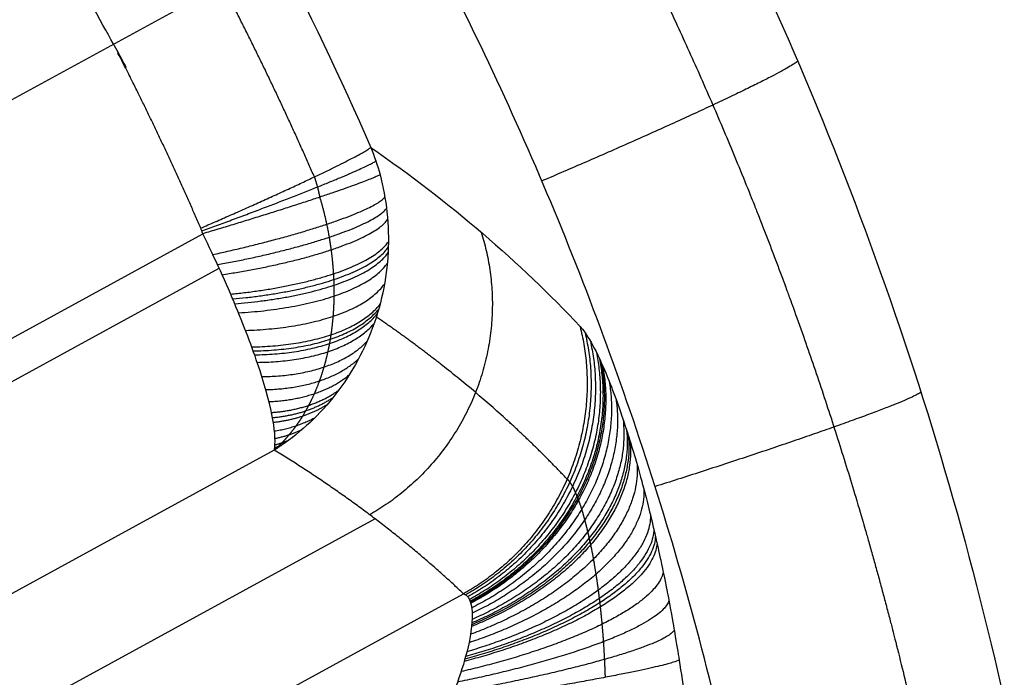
# Model space of a CAD drawing. Header units: millimetres. Extents: x -100 to 126, y -123 to 124.
# Tile 126 of 133: x 4 to 15, y 45 to 52. Entities that reach past the tile are written whole.
import ezdxf

# ---------------------------------------------------------------- set-up
doc = ezdxf.new("R2010")
doc.units = ezdxf.units.MM
doc.layers.add('Window garden_table', color=18, linetype='Continuous', true_color=0x000000)

msp = doc.modelspace()

# ---------------------------------------------------------------- linework, layer by layer
at = {"layer": 'Window garden_table'}
for p, q in [((-52.172, 20.475, 50.382), (8.164, 53.46, 50.382)), ((-48.005, 20.254, 55.472), (6.101, 49.833, 55.472)), ((-47.794, 19.914, 55.52), (6.273, 49.472, 55.52)), ((6.85, 47.565, 57.461), (-46.5, 18.399, 57.461)), ((-46.464, 17.122, 62.923), (7.905, 46.846, 62.923)), ((-46.303, 15.915, 68.384), (8.835, 46.059, 68.384))]:
    msp.add_line(p, q, dxfattribs=at)
at = {"layer": 'Window garden_table', "extrusion": (0.095362, -0.174434, -0.98004)}
for centre, radius in [((-1.574, -30.752, -191.356), 58.073), ((-1.574, -30.752, -193.856), 55.573), ((-1.574, -30.752, -178.829), 56.119), ((-1.574, -30.752, -163.856), 52.246)]:
    msp.add_circle(centre, radius, dxfattribs=at)
at = {"layer": 'Window garden_table', "extrusion": (-0.095362, 0.174434, 0.98004)}
msp.add_circle((1.574, -30.752, 161.332), 53.322, dxfattribs=at)
at = {"layer": 'Window garden_table', "extrusion": (-0.19789, 0.018988, -0.98004)}
for centre, radius in [((-2.639, -28.899, -190.98), 58.073), ((-2.639, -28.899, -178.453), 56.119), ((-2.639, -28.899, -193.48), 55.573), ((-2.639, -28.899, -163.48), 52.246)]:
    msp.add_circle(centre, radius, dxfattribs=at)
at = {"layer": 'Window garden_table', "extrusion": (0.19789, -0.018988, 0.98004)}
msp.add_circle((2.639, -28.899, 160.956), 53.322, dxfattribs=at)
at = {"layer": 'Window garden_table', "extrusion": (0.095362, -0.174434, -0.98004)}
for centre, radius in [((-1.574, -30.752, -190.965), 58.042), ((-1.574, -30.752, -166.693), 54.196), ((-1.574, -30.752, -165.206), 53.093)]:
    msp.add_arc(centre, radius, 270, 90, dxfattribs=at)
at = {"layer": 'Window garden_table', "extrusion": (-0.095362, 0.174434, 0.98004)}
for centre, radius in [((1.574, -30.752, 191.747), 53.103), ((1.574, -30.752, 161.019), 53.297), ((1.574, -30.752, 162.774), 52.707)]:
    msp.add_arc(centre, radius, 90, 270, dxfattribs=at)
at = {"layer": 'Window garden_table', "extrusion": (0.103662, -0.187475, -0.976784)}
for centre, radius in [((0.009, -26.072, -165.443), 55.621), ((0.009, -26.072, -165.788), 55.275), ((0.009, -26.072, -165.098), 55.275), ((0.009, -26.072, -165.443), 54.93)]:
    msp.add_arc(centre, radius, 91.7422, 88.6637, dxfattribs=at)
at = {"layer": 'Window garden_table', "extrusion": (-0.19789, 0.018988, -0.98004)}
for centre, radius in [((-2.639, -28.899, -190.589), 58.042), ((-2.639, -28.899, -166.317), 54.196), ((-2.639, -28.899, -164.83), 53.093)]:
    msp.add_arc(centre, radius, 90, 270, dxfattribs=at)
at = {"layer": 'Window garden_table', "extrusion": (-0.214224, 0.001071, -0.976784)}
for centre, radius in [((0.134, -25.736, -167.417), 55.621), ((0.134, -25.736, -167.072), 55.275), ((0.134, -25.736, -167.762), 55.275), ((0.134, -25.736, -167.417), 54.93)]:
    msp.add_arc(centre, radius, 91.7422, 88.6637, dxfattribs=at)
at = {"layer": 'Window garden_table', "extrusion": (0.19789, -0.018988, 0.98004)}
for centre, radius in [((2.639, -28.899, 160.643), 53.297), ((2.639, -28.899, 162.399), 52.707)]:
    msp.add_arc(centre, radius, 270, 90, dxfattribs=at)
at = {"layer": 'Window garden_table'}
for points, knots in [([(-40.11, 70.086, 50.967), (-39.583, 70.374, 50.967), (-39.074, 70.637, 50.967), (-38.039, 71.14, 50.97), (-37.543, 71.367, 50.972), (-36.102, 71.991, 50.98), (-35.222, 72.324, 50.986), (-33.602, 72.882, 51.001), (-32.861, 73.107, 51.009), (-31.48, 73.486, 51.026), (-30.835, 73.642, 51.035), (-29.008, 74.04, 51.062), (-27.921, 74.214, 51.081), (-25.904, 74.465, 51.119), (-24.974, 74.539, 51.138), (-23.218, 74.622, 51.178), (-22.393, 74.631, 51.198), (-20.821, 74.6, 51.238), (-20.074, 74.561, 51.258), (-17.922, 74.388, 51.319), (-16.607, 74.201, 51.36), (-14.136, 73.732, 51.441), (-12.982, 73.449, 51.483), (-10.795, 72.813, 51.565), (-9.762, 72.459, 51.607), (-7.794, 71.694, 51.69), (-6.859, 71.283, 51.731), (-5.07, 70.414, 51.815), (-4.217, 69.956, 51.856), (-1.762, 68.52, 51.982), (-0.267, 67.482, 52.066), (2.495, 65.276, 52.234), (3.761, 64.108, 52.318), (6.09, 61.662, 52.486), (7.152, 60.383, 52.571), (9.09, 57.722, 52.739), (9.966, 56.339, 52.824), (11.534, 53.472, 52.993), (12.227, 51.987, 53.078), (13.423, 48.915, 53.247), (13.927, 47.327, 53.332), (14.731, 44.039, 53.502), (15.032, 42.339, 53.587), (15.397, 38.813, 53.757), (15.463, 36.988, 53.842), (15.344, 34.137, 53.969), (15.267, 33.169, 54.012), (15.03, 31.19, 54.096), (14.87, 30.178, 54.139), (14.447, 28.102, 54.223), (14.185, 27.038, 54.265), (13.534, 24.846, 54.349), (13.145, 23.718, 54.391), (12.196, 21.375, 54.475), (11.637, 20.16, 54.517), (10.608, 18.245, 54.579), (10.233, 17.592, 54.599), (9.4, 16.245, 54.64), (8.942, 15.552, 54.66), (7.911, 14.112, 54.701), (7.339, 13.366, 54.72), (6.024, 11.798, 54.759), (5.282, 10.976, 54.779), (3.946, 9.65, 54.806), (3.462, 9.192, 54.815), (2.392, 8.239, 54.832), (1.802, 7.742, 54.84), (0.467, 6.697, 54.854), (-0.285, 6.145, 54.861), (-1.555, 5.297, 54.868), (-2.002, 5.012, 54.87), (-2.945, 4.439, 54.872), (-3.422, 4.164, 54.873), (-3.924, 3.889, 54.873)], [0, 0, 0, 0, 0.0004637, 0.0004637, 0.0009275, 0.0009275, 0.001855, 0.001855, 0.0027825, 0.0027825, 0.00371, 0.00371, 0.005565, 0.005565, 0.00742, 0.00742, 0.009275, 0.009275, 0.0111299, 0.0111299, 0.0148399, 0.0148399, 0.0185499, 0.0185499, 0.0222599, 0.0222599, 0.0259699, 0.0259699, 0.0296799, 0.0296799, 0.0371047, 0.0371047, 0.0445295, 0.0445295, 0.0519403, 0.0519403, 0.0593512, 0.0593512, 0.0667677, 0.0667677, 0.0741842, 0.0741842, 0.0816112, 0.0816112, 0.0890383, 0.0890383, 0.0927439, 0.0927439, 0.0964496, 0.0964496, 0.1001553, 0.1001553, 0.1038609, 0.1038609, 0.1075735, 0.1075735, 0.1094297, 0.1094297, 0.111286, 0.111286, 0.1131423, 0.1131423, 0.1149985, 0.1149985, 0.1159267, 0.1159267, 0.1168548, 0.1168548, 0.1177829, 0.1177829, 0.118247, 0.118247, 0.1187111, 0.1187111, 0.1187111, 0.1187111]), ([(-38.348, 66.864, 55.427), (-37.89, 67.115, 55.427), (-37.444, 67.345, 55.427), (-36.54, 67.785, 55.43), (-36.089, 67.991, 55.431), (-34.792, 68.553, 55.438), (-34, 68.852, 55.443), (-32.526, 69.357, 55.456), (-31.848, 69.56, 55.463), (-30.575, 69.904, 55.478), (-29.979, 70.044, 55.486), (-28.287, 70.4, 55.51), (-27.278, 70.553, 55.527), (-25.403, 70.764, 55.561), (-24.538, 70.821, 55.579), (-22.904, 70.874, 55.614), (-22.137, 70.868, 55.632), (-20.674, 70.812, 55.669), (-19.979, 70.761, 55.687), (-17.978, 70.555, 55.742), (-16.757, 70.349, 55.779), (-14.468, 69.847, 55.854), (-13.4, 69.55, 55.891), (-11.38, 68.887, 55.966), (-10.428, 68.522, 56.004), (-8.617, 67.736, 56.079), (-7.757, 67.315, 56.117), (-6.118, 66.429, 56.193), (-5.338, 65.963, 56.231), (-3.1, 64.505, 56.345), (-1.745, 63.454, 56.421), (0.739, 61.224, 56.574), (1.867, 60.045, 56.65), (3.92, 57.574, 56.803), (4.846, 56.28, 56.88), (6.501, 53.588, 57.034), (7.231, 52.19, 57.111), (7.863, 50.738, 57.187)], [-0.20982528, -0.20982528, -0.20982528, -0.20982528, -0.20939167, -0.20939167, -0.20895806, -0.20895806, -0.20809084, -0.20809084, -0.20722363, -0.20722363, -0.20635641, -0.20635641, -0.20462197, -0.20462197, -0.20288753, -0.20288753, -0.20115171, -0.20115171, -0.1994159, -0.1994159, -0.19594426, -0.19594426, -0.1924777, -0.1924777, -0.18901113, -0.18901113, -0.18554258, -0.18554258, -0.18207402, -0.18207402, -0.17513365, -0.17513365, -0.16819621, -0.16819621, -0.16125252, -0.16125252, -0.15432012, -0.15432012, -0.15432012, -0.15432012]), ([(7.959, 50.452, 57.146), (8.026, 50.2, 57.113), (8.058, 49.923, 57.092), (8.03, 49.357, 57.084), (7.968, 49.068, 57.097), (7.757, 48.532, 57.157), (7.608, 48.284, 57.204), (7.258, 47.866, 57.32), (7.057, 47.695, 57.389), (6.85, 47.565, 57.461)], [0, 0, 0, 0, 0.000832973, 0.000832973, 0.001666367, 0.001666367, 0.002499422, 0.002499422, 0.003332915, 0.003332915, 0.003332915, 0.003332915]), ([(6.85, 47.565, 57.461), (6.881, 47.705, 56.939), (6.831, 47.995, 56.451), (6.636, 48.597, 55.907), (6.551, 48.824, 55.758), (6.347, 49.313, 55.546), (6.23, 49.572, 55.483), (6.101, 49.833, 55.472)], [-0.003332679, -0.003332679, -0.003332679, -0.003332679, -0.001667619, -0.001667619, -0.000834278, -0.000834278, 0, 0, 0, 0]), ([(10.057, 48.861, 68.611), (10.089, 48.827, 68.806), (10.127, 48.774, 69.004), (10.215, 48.618, 69.41), (10.266, 48.516, 69.619), (10.356, 48.302, 69.943), (10.388, 48.221, 70.053), (10.46, 48.027, 70.28), (10.499, 47.915, 70.396), (10.566, 47.707, 70.578), (10.59, 47.631, 70.64), (10.642, 47.456, 70.769), (10.67, 47.358, 70.835), (10.719, 47.179, 70.941), (10.736, 47.114, 70.977), (10.774, 46.965, 71.054), (10.795, 46.881, 71.093), (10.832, 46.724, 71.16), (10.845, 46.666, 71.183), (10.877, 46.526, 71.233), (10.894, 46.451, 71.26), (10.927, 46.291, 71.305), (10.934, 46.256, 71.315), (10.953, 46.164, 71.338), (10.965, 46.105, 71.353), (11.016, 45.837, 71.407), (11.033, 45.737, 71.418), (11.069, 45.524, 71.443), (11.082, 45.442, 71.448), (11.095, 45.364, 71.451)], [-0.004963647, -0.004963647, -0.004963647, -0.004963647, -0.003723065, -0.003723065, -0.00248211, -0.00248211, -0.001861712, -0.001861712, -0.001241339, -0.001241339, -0.00093112, -0.00093112, -0.000620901, -0.000620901, -0.000465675, -0.000465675, -0.00031045, -0.00031045, -0.000232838, -0.000232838, -0.000155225, -0.000155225, -0.000135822, -0.000135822, -0.000116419, -0.000116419, -0.000077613, -0.000077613, 0, 0, 0, 0]), ([(8.835, 46.059, 68.384), (8.918, 46.04, 68.656), (8.947, 45.875, 68.867), (8.89, 45.521, 69.064), (8.858, 45.397, 69.108), (8.778, 45.146, 69.164), (8.73, 45.02, 69.177), (8.68, 44.903, 69.18)], [0, 0, 0, 0, 0.000824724, 0.000824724, 0.001204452, 0.001204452, 0.001586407, 0.001586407, 0.001586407, 0.001586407])]:
    msp.add_open_spline(points, degree=3, knots=knots, dxfattribs=at)
for points, weights, knots in [([(-39.559, 69.078, 49.518), (-40.597, 68.511, 49.518), (-41.607, 67.892, 49.521), (-43.562, 66.557, 49.531), (-44.507, 65.841, 49.539), (-46.321, 64.319, 49.559), (-47.191, 63.513, 49.571), (-48.847, 61.818, 49.601), (-49.634, 60.929, 49.618), (-51.117, 59.079, 49.657), (-51.813, 58.116, 49.679), (-53.108, 56.126, 49.728), (-53.707, 55.099, 49.754), (-54.801, 52.989, 49.811), (-55.297, 51.907, 49.842), (-56.181, 49.697, 49.907), (-56.569, 48.57, 49.942), (-57.233, 46.281, 50.015), (-57.51, 45.12, 50.053), (-57.948, 42.774, 50.133), (-58.11, 41.589, 50.174), (-58.319, 39.209, 50.26), (-58.365, 38.012, 50.304), (-58.341, 35.62, 50.396), (-58.27, 34.423, 50.443), (-58.014, 32.041, 50.538), (-57.827, 30.856, 50.587), (-57.341, 28.507, 50.686), (-57.04, 27.344, 50.737), (-56.327, 25.051, 50.839), (-55.915, 23.922, 50.89), (-54.983, 21.707, 50.994), (-54.463, 20.622, 51.046), (-53.321, 18.507, 51.151), (-52.698, 17.477, 51.203), (-51.355, 15.482, 51.307), (-50.635, 14.517, 51.359), (-49.105, 12.661, 51.462), (-48.295, 11.771, 51.513), (-46.592, 10.072, 51.613), (-45.699, 9.264, 51.663), (-43.839, 7.74, 51.76), (-42.872, 7.023, 51.808), (-40.873, 5.687, 51.901), (-39.841, 5.069, 51.946), (-37.723, 3.935, 52.034), (-36.636, 3.421, 52.076), (-34.417, 2.501, 52.158), (-33.286, 2.095, 52.198), (-30.99, 1.398, 52.273), (-29.825, 1.107, 52.308), (-27.472, 0.639, 52.376), (-26.285, 0.464, 52.407), (-23.899, 0.231, 52.467), (-22.701, 0.174, 52.494), (-20.905, 0.178, 52.532), (-20.307, 0.194, 52.544), (-19.111, 0.256, 52.566), (-18.514, 0.302, 52.577), (-17.323, 0.423, 52.598), (-16.729, 0.498, 52.607), (-15.546, 0.678, 52.625), (-14.957, 0.783, 52.634), (-13.785, 1.022, 52.649), (-13.202, 1.156, 52.656), (-12.043, 1.452, 52.669), (-11.467, 1.615, 52.675), (-10.325, 1.969, 52.685), (-9.758, 2.161, 52.69), (-8.635, 2.571, 52.698), (-8.079, 2.791, 52.701), (-6.978, 3.257, 52.706), (-6.433, 3.504, 52.708), (-5.357, 4.024, 52.711), (-4.825, 4.298, 52.712), (-3.776, 4.871, 52.712), (-3.258, 5.171, 52.711), (-2.239, 5.796, 52.708), (-1.737, 6.122, 52.706), (-0.751, 6.797, 52.701), (-0.266, 7.147, 52.698), (0.686, 7.871, 52.69), (1.153, 8.244, 52.685), (2.068, 9.015, 52.675), (2.516, 9.412, 52.669), (3.391, 10.227, 52.656), (3.819, 10.645, 52.649), (4.652, 11.503, 52.634), (5.059, 11.943, 52.625), (5.849, 12.841, 52.607), (6.233, 13.301, 52.598), (6.978, 14.238, 52.577), (7.338, 14.715, 52.566), (8.036, 15.689, 52.544), (8.372, 16.184, 52.532), (9.345, 17.694, 52.494), (9.944, 18.733, 52.467), (11.036, 20.867, 52.407), (11.529, 21.961, 52.376), (12.405, 24.193, 52.308), (12.789, 25.331, 52.273), (13.441, 27.641, 52.198), (13.711, 28.812, 52.158), (14.134, 31.176, 52.076), (14.288, 32.369, 52.034), (14.477, 34.764, 51.946), (14.513, 35.967, 51.901), (14.468, 38.37, 51.808), (14.387, 39.571, 51.76), (14.107, 41.96, 51.663), (13.909, 43.147, 51.613), (13.399, 45.498, 51.513), (13.086, 46.661, 51.462), (12.35, 48.951, 51.359), (11.926, 50.078, 51.307), (10.971, 52.285, 51.203), (10.44, 53.365, 51.151), (9.277, 55.469, 51.046), (8.644, 56.492, 50.994), (7.283, 58.472, 50.89), (6.555, 59.429, 50.839), (5.01, 61.266, 50.737), (4.193, 62.147, 50.686), (2.479, 63.824, 50.587), (1.581, 64.621, 50.538), (-0.285, 66.123, 50.443), (-1.255, 66.828, 50.396), (-3.256, 68.14, 50.304), (-4.288, 68.747, 50.26), (-6.404, 69.857, 50.174), (-7.489, 70.36, 50.133), (-9.7, 71.257, 50.053), (-10.827, 71.651, 50.015), (-13.112, 72.327, 49.942), (-14.271, 72.609, 49.907), (-16.608, 73.058, 49.842), (-17.787, 73.225, 49.811), (-20.154, 73.442, 49.754), (-21.342, 73.493, 49.728), (-23.716, 73.477, 49.679), (-24.902, 73.41, 49.657), (-27.26, 73.161, 49.618), (-28.433, 72.979, 49.601), (-30.753, 72.499, 49.571), (-31.901, 72.202, 49.559), (-34.162, 71.496, 49.539), (-35.275, 71.087, 49.531), (-37.454, 70.162, 49.521), (-38.52, 69.646, 49.518), (-39.559, 69.078, 49.518)], [0.905089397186, 0.905089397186, 0.905052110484, 0.904903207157, 0.904791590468, 0.904494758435, 0.904309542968, 0.903866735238, 0.903609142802, 0.903023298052, 0.902695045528, 0.90197009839, 0.901573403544, 0.900714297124, 0.900251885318, 0.89926458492, 0.898739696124, 0.897631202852, 0.897047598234, 0.89582596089, 0.895187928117, 0.893862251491, 0.893174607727, 0.891755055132, 0.891023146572, 0.889520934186, 0.888750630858, 0.887178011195, 0.886375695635, 0.884745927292, 0.883918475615, 0.882245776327, 0.881400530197, 0.879700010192, 0.878844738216, 0.877132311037, 0.876275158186, 0.874567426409, 0.873716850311, 0.872030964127, 0.87119565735, 0.869549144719, 0.868737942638, 0.867148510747, 0.866370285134, 0.864855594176, 0.864119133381, 0.862696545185, 0.862010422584, 0.860696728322, 0.860069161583, 0.858880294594, 0.858318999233, 0.857269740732, 0.856781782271, 0.856109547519, 0.855895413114, 0.855487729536, 0.855294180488, 0.854928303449, 0.854755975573, 0.85443311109, 0.854282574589, 0.854003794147, 0.8538755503, 0.853641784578, 0.853536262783, 0.853348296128, 0.853265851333, 0.853124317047, 0.853065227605, 0.852970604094, 0.852935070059, 0.852887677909, 0.85287581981, 0.85287581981, 0.852887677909, 0.852935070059, 0.852970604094, 0.853065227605, 0.853124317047, 0.853265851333, 0.853348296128, 0.853536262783, 0.853641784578, 0.8538755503, 0.854003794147, 0.854282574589, 0.85443311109, 0.854755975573, 0.854928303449, 0.855294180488, 0.855487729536, 0.855895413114, 0.856109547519, 0.856781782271, 0.857269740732, 0.858318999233, 0.858880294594, 0.860069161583, 0.860696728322, 0.862010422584, 0.862696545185, 0.864119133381, 0.864855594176, 0.866370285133, 0.867148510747, 0.868737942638, 0.869549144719, 0.87119565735, 0.872030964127, 0.873716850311, 0.874567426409, 0.876275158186, 0.877132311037, 0.878844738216, 0.879700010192, 0.881400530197, 0.882245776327, 0.883918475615, 0.884745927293, 0.886375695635, 0.887178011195, 0.888750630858, 0.889520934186, 0.891023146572, 0.891755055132, 0.893174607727, 0.893862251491, 0.895187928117, 0.89582596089, 0.897047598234, 0.897631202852, 0.898739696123, 0.89926458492, 0.900251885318, 0.900714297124, 0.901573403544, 0.90197009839, 0.902695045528, 0.903023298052, 0.903609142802, 0.903866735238, 0.904309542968, 0.904494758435, 0.904791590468, 0.904903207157, 0.905052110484, 0.905089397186, 0.905089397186], [0, 0, 0, 0, 0.098175, 0.098175, 0.19635, 0.19635, 0.294524, 0.294524, 0.392699, 0.392699, 0.490874, 0.490874, 0.589049, 0.589049, 0.687223, 0.687223, 0.785398, 0.785398, 0.883573, 0.883573, 0.981748, 0.981748, 1.079922, 1.079922, 1.178097, 1.178097, 1.276272, 1.276272, 1.374447, 1.374447, 1.472622, 1.472622, 1.570796, 1.570796, 1.668971, 1.668971, 1.767146, 1.767146, 1.865321, 1.865321, 1.963495, 1.963495, 2.06167, 2.06167, 2.159845, 2.159845, 2.25802, 2.25802, 2.356194, 2.356194, 2.454369, 2.454369, 2.552544, 2.552544, 2.650719, 2.650719, 2.699806, 2.699806, 2.748894, 2.748894, 2.797981, 2.797981, 2.847068, 2.847068, 2.896156, 2.896156, 2.945243, 2.945243, 2.99433, 2.99433, 3.043418, 3.043418, 3.092505, 3.092505, 3.141593, 3.141593, 3.19068, 3.19068, 3.239767, 3.239767, 3.288855, 3.288855, 3.337942, 3.337942, 3.38703, 3.38703, 3.436117, 3.436117, 3.485204, 3.485204, 3.534292, 3.534292, 3.583379, 3.583379, 3.632467, 3.632467, 3.730641, 3.730641, 3.828816, 3.828816, 3.926991, 3.926991, 4.025166, 4.025166, 4.12334, 4.12334, 4.221515, 4.221515, 4.31969, 4.31969, 4.417865, 4.417865, 4.516039, 4.516039, 4.614214, 4.614214, 4.712389, 4.712389, 4.810564, 4.810564, 4.908739, 4.908739, 5.006913, 5.006913, 5.105088, 5.105088, 5.203263, 5.203263, 5.301438, 5.301438, 5.399612, 5.399612, 5.497787, 5.497787, 5.595962, 5.595962, 5.694137, 5.694137, 5.792311, 5.792311, 5.890486, 5.890486, 5.988661, 5.988661, 6.086836, 6.086836, 6.185011, 6.185011, 6.283185, 6.283185, 6.283185, 6.283185]), ([(7.271, 50.429, 55.961), (6.818, 51.464, 55.914), (6.311, 52.477, 55.866), (5.195, 54.444, 55.77), (4.587, 55.399, 55.722), (3.277, 57.241, 55.627), (2.575, 58.128, 55.58), (1.084, 59.825, 55.487), (0.295, 60.635, 55.441), (-1.36, 62.168, 55.35), (-2.227, 62.892, 55.306), (-4.029, 64.245, 55.219), (-4.965, 64.876, 55.177), (-6.894, 66.035, 55.095), (-7.888, 66.565, 55.055), (-9.924, 67.518, 54.979), (-10.966, 67.942, 54.942), (-13.086, 68.679, 54.872), (-14.165, 68.992, 54.839), (-16.347, 69.505, 54.775), (-17.451, 69.705, 54.746), (-19.671, 69.988, 54.69), (-20.788, 70.072, 54.665), (-22.465, 70.111, 54.63), (-23.024, 70.109, 54.618), (-24.141, 70.076, 54.597), (-24.699, 70.045, 54.587), (-25.812, 69.954, 54.568), (-26.367, 69.894, 54.559), (-27.473, 69.745, 54.542), (-28.024, 69.656, 54.534), (-29.12, 69.45, 54.52), (-29.666, 69.333, 54.513), (-30.749, 69.069, 54.501), (-31.288, 68.923, 54.495), (-32.356, 68.604, 54.486), (-32.885, 68.43, 54.481), (-33.935, 68.055, 54.474), (-34.455, 67.854, 54.471), (-35.483, 67.425, 54.466), (-35.992, 67.197, 54.464), (-36.996, 66.714, 54.462), (-37.492, 66.46, 54.461), (-38.47, 65.925, 54.461), (-38.952, 65.645, 54.462), (-39.9, 65.06, 54.464), (-40.366, 64.755, 54.466), (-41.283, 64.121, 54.471), (-41.733, 63.792, 54.474), (-42.615, 63.111, 54.481), (-43.047, 62.759, 54.486), (-43.893, 62.032, 54.495), (-44.306, 61.658, 54.501), (-45.113, 60.888, 54.513), (-45.506, 60.492, 54.52), (-46.272, 59.68, 54.534), (-46.644, 59.265, 54.542), (-47.366, 58.414, 54.559), (-47.716, 57.979, 54.568), (-48.394, 57.091, 54.587), (-48.721, 56.638, 54.597), (-49.351, 55.716, 54.618), (-49.655, 55.246, 54.63), (-50.527, 53.814, 54.665), (-51.06, 52.829, 54.69), (-52.02, 50.806, 54.746), (-52.448, 49.77, 54.775), (-53.194, 47.656, 54.839), (-53.512, 46.579, 54.872), (-54.036, 44.396, 54.942), (-54.242, 43.29, 54.979), (-54.538, 41.062, 55.055), (-54.629, 39.939, 55.095), (-54.694, 37.689, 55.177), (-54.669, 36.561, 55.219), (-54.502, 34.313, 55.306), (-54.361, 33.193, 55.35), (-53.964, 30.972, 55.441), (-53.708, 29.871, 55.487), (-53.085, 27.7, 55.58), (-52.717, 26.63, 55.627), (-51.874, 24.533, 55.722), (-51.398, 23.505, 55.77), (-50.344, 21.504, 55.866), (-49.765, 20.531, 55.914), (-49.138, 19.591, 55.961)], [0.878145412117, 0.879051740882, 0.87995671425, 0.881754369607, 0.882647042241, 0.88441093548, 0.885282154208, 0.886994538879, 0.887835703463, 0.889479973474, 0.890283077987, 0.891843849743, 0.89260151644, 0.894064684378, 0.894770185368, 0.896122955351, 0.896770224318, 0.89800112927, 0.898584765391, 0.899683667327, 0.900198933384, 0.901157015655, 0.901599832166, 0.902207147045, 0.902400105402, 0.902766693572, 0.902940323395, 0.903267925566, 0.903421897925, 0.903709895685, 0.903843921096, 0.904091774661, 0.904205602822, 0.904412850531, 0.904506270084, 0.904672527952, 0.904745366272, 0.9048703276, 0.904922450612, 0.905005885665, 0.905037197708, 0.905078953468, 0.905089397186, 0.905089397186, 0.905078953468, 0.905037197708, 0.905005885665, 0.904922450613, 0.9048703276, 0.904745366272, 0.904672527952, 0.904506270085, 0.904412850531, 0.904205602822, 0.904091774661, 0.903843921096, 0.903709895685, 0.903421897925, 0.903267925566, 0.902940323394, 0.902766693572, 0.902400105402, 0.902207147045, 0.901599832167, 0.901157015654, 0.900198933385, 0.899683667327, 0.898584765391, 0.89800112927, 0.896770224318, 0.896122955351, 0.894770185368, 0.894064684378, 0.89260151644, 0.891843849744, 0.890283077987, 0.889479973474, 0.887835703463, 0.886994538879, 0.885282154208, 0.88441093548, 0.882647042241, 0.881754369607, 0.87995671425, 0.879051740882, 0.878145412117], [4.620211, 4.620211, 4.620211, 4.620211, 4.724147, 4.724147, 4.828083, 4.828083, 4.932019, 4.932019, 5.035955, 5.035955, 5.13989, 5.13989, 5.243826, 5.243826, 5.347762, 5.347762, 5.451698, 5.451698, 5.555634, 5.555634, 5.65957, 5.65957, 5.763506, 5.763506, 5.815474, 5.815474, 5.867442, 5.867442, 5.91941, 5.91941, 5.971378, 5.971378, 6.023346, 6.023346, 6.075314, 6.075314, 6.127281, 6.127281, 6.179249, 6.179249, 6.231217, 6.231217, 6.283185, 6.283185, 6.335153, 6.335153, 6.387121, 6.387121, 6.439089, 6.439089, 6.491057, 6.491057, 6.543025, 6.543025, 6.594993, 6.594993, 6.646961, 6.646961, 6.698929, 6.698929, 6.750897, 6.750897, 6.802865, 6.802865, 6.906801, 6.906801, 7.010737, 7.010737, 7.114672, 7.114672, 7.218608, 7.218608, 7.322544, 7.322544, 7.42648, 7.42648, 7.530416, 7.530416, 7.634352, 7.634352, 7.738288, 7.738288, 7.842224, 7.842224, 7.94616, 7.94616, 7.94616, 7.94616]), ([(7.327, 50.216, 55.952), (7.356, 50.119, 55.956), (7.38, 50.025, 55.965), (7.409, 49.887, 55.983), (7.418, 49.841, 55.991), (7.433, 49.752, 56.006), (7.44, 49.708, 56.015), (7.457, 49.578, 56.044), (7.465, 49.494, 56.066), (7.471, 49.393, 56.097), (7.472, 49.372, 56.103), (7.474, 49.333, 56.116), (7.475, 49.313, 56.123), (7.476, 49.254, 56.143), (7.476, 49.217, 56.157), (7.475, 49.105, 56.199), (7.471, 49.035, 56.229), (7.46, 48.9, 56.291), (7.453, 48.835, 56.324), (7.441, 48.757, 56.365), (7.439, 48.742, 56.374), (7.434, 48.712, 56.39), (7.431, 48.697, 56.399), (7.423, 48.653, 56.424), (7.417, 48.624, 56.441), (7.399, 48.54, 56.493), (7.385, 48.486, 56.528), (7.355, 48.385, 56.598), (7.34, 48.336, 56.634), (7.306, 48.243, 56.705), (7.288, 48.199, 56.741), (7.251, 48.114, 56.814), (7.231, 48.073, 56.851), (7.2, 48.015, 56.907), (7.19, 47.995, 56.926), (7.168, 47.958, 56.963), (7.158, 47.94, 56.982), (7.125, 47.886, 57.038), (7.102, 47.852, 57.076), (7.055, 47.787, 57.151), (7.031, 47.756, 57.189), (6.982, 47.697, 57.266), (6.957, 47.669, 57.304), (6.918, 47.628, 57.363), (6.904, 47.615, 57.382), (6.884, 47.596, 57.412), (6.877, 47.589, 57.421), (6.867, 47.58, 57.436), (6.864, 47.577, 57.441), (6.86, 47.573, 57.447), (6.859, 47.572, 57.449), (6.857, 47.571, 57.451), (6.856, 47.57, 57.452), (6.854, 47.568, 57.456), (6.852, 47.566, 57.458), (6.85, 47.565, 57.461)], [0.882480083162, 0.884708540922, 0.887283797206, 0.891535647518, 0.893017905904, 0.896092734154, 0.897685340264, 0.90260155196, 0.906063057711, 0.910539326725, 0.911442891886, 0.913259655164, 0.914170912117, 0.916910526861, 0.918744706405, 0.924250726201, 0.927925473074, 0.935196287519, 0.938792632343, 0.943195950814, 0.944072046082, 0.945814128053, 0.946680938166, 0.949255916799, 0.950940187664, 0.955889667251, 0.959051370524, 0.965072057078, 0.967931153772, 0.973325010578, 0.975859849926, 0.980585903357, 0.982777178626, 0.985792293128, 0.986752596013, 0.988570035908, 0.989428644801, 0.991854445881, 0.99327168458, 0.995706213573, 0.996723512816, 0.998355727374, 0.998970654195, 0.999587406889, 0.999742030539, 0.999896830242, 0.999935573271, 0.99997430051, 0.999983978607, 0.999992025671, 0.999993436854, 0.999995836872, 0.999996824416, 0.999999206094, 1, 1], [0, 0, 0, 0, 0.230954, 0.230954, 0.34643, 0.34643, 0.461907, 0.461907, 0.692861, 0.692861, 0.750599, 0.750599, 0.808338, 0.808338, 0.923815, 0.923815, 1.154768, 1.154768, 1.385722, 1.385722, 1.44346, 1.44346, 1.501199, 1.501199, 1.616675, 1.616675, 1.847629, 1.847629, 2.078583, 2.078583, 2.309536, 2.309536, 2.54049, 2.54049, 2.655967, 2.655967, 2.771444, 2.771444, 3.002397, 3.002397, 3.233351, 3.233351, 3.464304, 3.464304, 3.579781, 3.579781, 3.63752, 3.63752, 3.666389, 3.666389, 3.673606, 3.673606, 3.680823, 3.680823, 3.695258, 3.695258, 3.695258, 3.695258]), ([(9.92, 47.261, 68.393), (9.62, 47.579, 66.441), (9.3, 47.882, 64.507), (8.631, 48.448, 60.745), (8.284, 48.712, 58.915), (7.92, 48.961, 57.111)], [0.894995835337, 0.891775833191, 0.888449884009, 0.881709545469, 0.878303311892, 0.874793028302], [1.749035, 1.749035, 1.749035, 1.749035, 1.8181486, 1.8181486, 1.884636, 1.884636, 1.884636, 1.884636]), ([(10.322, 45.183, 69.844), (10.32, 45.246, 69.849), (10.317, 45.309, 69.852), (10.311, 45.433, 69.852), (10.308, 45.495, 69.85), (10.299, 45.619, 69.841), (10.294, 45.68, 69.834), (10.283, 45.802, 69.815), (10.277, 45.862, 69.803), (10.269, 45.937, 69.784), (10.267, 45.952, 69.78), (10.264, 45.982, 69.772), (10.262, 45.996, 69.768), (10.256, 46.041, 69.755), (10.253, 46.07, 69.746), (10.241, 46.156, 69.717), (10.233, 46.211, 69.695), (10.216, 46.32, 69.647), (10.207, 46.373, 69.62), (10.189, 46.476, 69.563), (10.179, 46.526, 69.531), (10.166, 46.586, 69.489), (10.164, 46.598, 69.481), (10.159, 46.622, 69.464), (10.156, 46.633, 69.455), (10.148, 46.668, 69.428), (10.143, 46.69, 69.41), (10.127, 46.756, 69.353), (10.117, 46.797, 69.314), (10.095, 46.876, 69.232), (10.085, 46.912, 69.19), (10.063, 46.981, 69.101), (10.052, 47.013, 69.055), (10.038, 47.049, 68.995), (10.036, 47.056, 68.983), (10.03, 47.07, 68.959), (10.028, 47.077, 68.947), (10.02, 47.097, 68.91), (10.014, 47.11, 68.886), (9.998, 47.146, 68.811), (9.988, 47.167, 68.761), (9.968, 47.203, 68.658), (9.958, 47.219, 68.606), (9.939, 47.244, 68.5), (9.929, 47.254, 68.447), (9.92, 47.261, 68.393)], [0.871457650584, 0.873048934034, 0.874568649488, 0.87746954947, 0.878850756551, 0.881477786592, 0.882723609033, 0.885081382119, 0.886193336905, 0.887499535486, 0.887756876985, 0.888261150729, 0.888508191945, 0.889234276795, 0.889698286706, 0.8910319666, 0.89184335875, 0.893318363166, 0.893981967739, 0.895166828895, 0.895688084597, 0.896252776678, 0.896361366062, 0.896569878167, 0.896669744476, 0.896954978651, 0.897126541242, 0.897588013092, 0.89782479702, 0.898167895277, 0.898274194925, 0.898364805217, 0.898349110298, 0.898257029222, 0.898234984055, 0.898183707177, 0.898154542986, 0.898056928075, 0.897978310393, 0.897704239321, 0.897470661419, 0.896912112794, 0.896587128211, 0.895853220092, 0.895444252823, 0.894995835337], [0, 0, 0, 0, 0.311507, 0.311507, 0.623013, 0.623013, 0.93452, 0.93452, 1.246027, 1.246027, 1.323904, 1.323904, 1.40178, 1.40178, 1.557534, 1.557534, 1.86904, 1.86904, 2.180547, 2.180547, 2.492054, 2.492054, 2.569931, 2.569931, 2.647807, 2.647807, 2.803561, 2.803561, 3.115067, 3.115067, 3.426574, 3.426574, 3.738081, 3.738081, 3.815958, 3.815958, 3.893834, 3.893834, 4.049588, 4.049588, 4.361094, 4.361094, 4.672601, 4.672601, 4.984108, 4.984108, 4.984108, 4.984108])]:
    msp.add_rational_spline(points, weights, degree=3, knots=knots, dxfattribs=at)
at = {"layer": 'Window garden_table', "extrusion": (0.018779, -0.034351, -0.999233)}
msp.add_rational_spline([(-5.302, 6.418, 51.746), (24.865, 22.91, 51.746), (8.164, 53.46, 50.382), (-8.537, 84.01, 49.018), (-38.705, 67.517, 49.018)], [1, 0.707106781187, 1, 0.707106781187, 1], degree=2, knots=[108.739017, 108.739017, 108.739017, 163.108526, 163.108526, 217.478034, 217.478034, 217.478034], dxfattribs=at)
at = {"layer": 'Window garden_table', "extrusion": (-0.018779, 0.034351, 0.999233)}
msp.add_rational_spline([(6.08, 49.892, 55.47), (5.504, 51.219, 55.413), (4.81, 52.488, 55.357), (-10.235, 80.009, 54.128), (-37.412, 65.151, 54.128), (-64.589, 50.294, 54.128), (-49.543, 22.773, 55.357), (-48.849, 21.504, 55.413), (-48.043, 20.303, 55.47)], [0.96490743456, 0.981253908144, 1, 0.707106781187, 1, 0.707106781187, 1, 0.981253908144, 0.96490743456], degree=2, knots=[143.801644, 143.801644, 143.801644, 146.936443, 146.936443, 195.915257, 195.915257, 244.894071, 244.894071, 248.02887, 248.02887, 248.02887], dxfattribs=at)
at = {"layer": 'Window garden_table', "extrusion": (-0.392199, 0.919055, -0.038965)}
msp.add_rational_spline([(12.338, 51.64, 53.096), (12.045, 51.406, 50.526), (9.656, 50.386, 50.516)], [1, 0.755977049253, 1], degree=2, dxfattribs=at)
at = {"layer": 'Window garden_table', "extrusion": (-0.397635, 0.916715, -0.038987)}
msp.add_rational_spline([(6.08, 49.892, 55.47), (7.667, 50.58, 55.476), (7.863, 50.738, 57.187)], [1, 0.756290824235, 1], degree=2, dxfattribs=at)
at = {"layer": 'Window garden_table'}
for points in [[(7.863, 50.738, 57.187), (8.697, 50.161, 60.997), (9.424, 49.534, 64.804), (10.057, 48.861, 68.611)], [(7.863, 50.738, 57.187), (7.9, 50.647, 57.173), (7.933, 50.551, 57.16), (7.959, 50.452, 57.146)], [(11.095, 45.364, 71.451), (11.137, 45.095, 71.464), (11.176, 44.824, 71.477), (11.212, 44.552, 71.49)]]:
    msp.add_open_spline(points, degree=3, dxfattribs=at)
at = {"layer": 'Window garden_table', "extrusion": (-0.341654, 0.939029, -0.038702)}
msp.add_rational_spline([(6.092, 49.863, 55.471), (7.695, 50.446, 55.481), (7.916, 50.596, 57.166)], [1, 0.760743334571, 1], degree=2, dxfattribs=at)
at = {"layer": 'Window garden_table', "extrusion": (-0.284442, 0.957929, -0.038276)}
msp.add_rational_spline([(7.959, 50.452, 57.146), (7.715, 50.313, 55.486), (6.101, 49.833, 55.472)], [1, 0.764960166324, 1], degree=2, dxfattribs=at)
at = {"layer": 'Window garden_table'}
msp.add_rational_spline([(7.271, 50.429, 55.961), (7.294, 50.359, 55.958), (7.313, 50.288, 55.955), (7.327, 50.216, 55.952)], [0.878145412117, 0.879669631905, 0.88111298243, 0.882480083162], degree=3, dxfattribs=at)
at = {"layer": 'Window garden_table', "extrusion": (-0.205532, 0.969943, -0.130257)}
msp.add_rational_spline([(6.206, 49.615, 55.493), (7.772, 49.955, 55.555), (8.011, 50.215, 57.119)], [1, 0.780236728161, 1], degree=2, dxfattribs=at)
at = {"layer": 'Window garden_table', "extrusion": (-0.167069, 0.970618, -0.173171)}
msp.add_rational_spline([(6.256, 49.509, 55.512), (7.785, 49.788, 55.603), (8.028, 50.098, 57.109)], [1, 0.789110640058, 1], degree=2, dxfattribs=at)
at = {"layer": 'Window garden_table', "extrusion": (-0.12942, 0.968214, -0.21404)}
msp.add_rational_spline([(6.304, 49.404, 55.536), (7.789, 49.629, 55.657), (8.039, 49.982, 57.101)], [1, 0.798648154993, 1], degree=2, dxfattribs=at)
at = {"layer": 'Window garden_table', "extrusion": (0.018779, -0.034351, -0.999233)}
msp.add_open_spline([(6.101, 49.833, 55.472), (6.095, 49.853, 55.471), (6.088, 49.873, 55.47), (6.08, 49.892, 55.47)], degree=3, dxfattribs=at)
at = {"layer": 'Window garden_table', "extrusion": (-0.17817, 0.133819, -0.974858)}
msp.add_rational_spline([(9.019, 49.849, 62.816), (9.642, 47.911, 62.436), (7.851, 46.887, 62.623)], [1, 0.77002888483, 1], degree=2, dxfattribs=at)
at = {"layer": 'Window garden_table', "extrusion": (-0.056835, 0.955399, -0.289798)}
msp.add_rational_spline([(6.394, 49.2, 55.599), (7.775, 49.337, 55.781), (8.047, 49.75, 57.09)], [1, 0.819288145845, 1], degree=2, dxfattribs=at)
at = {"layer": 'Window garden_table', "extrusion": (-0.039282, 0.950726, -0.307532)}
msp.add_rational_spline([(6.415, 49.15, 55.618), (7.767, 49.269, 55.814), (8.046, 49.693, 57.089)], [1, 0.82470254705, 1], degree=2, dxfattribs=at)
at = {"layer": 'Window garden_table', "extrusion": (-0.022058, 0.945554, -0.324717)}
msp.add_rational_spline([(6.436, 49.1, 55.638), (7.758, 49.203, 55.848), (8.044, 49.636, 57.088)], [1, 0.830168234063, 1], degree=2, dxfattribs=at)
at = {"layer": 'Window garden_table', "extrusion": (0.011279, 0.933896, -0.357367)}
msp.add_rational_spline([(6.476, 49.004, 55.681), (7.737, 49.079, 55.918), (8.035, 49.523, 57.087)], [1, 0.841160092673, 1], degree=2, dxfattribs=at)
at = {"layer": 'Window garden_table', "extrusion": (0.073798, 0.906174, -0.416417)}
msp.add_rational_spline([(6.549, 48.82, 55.778), (7.684, 48.856, 56.059), (8.005, 49.305, 57.091)], [1, 0.863121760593, 1], degree=2, dxfattribs=at)
at = {"layer": 'Window garden_table', "extrusion": (0.131324, 0.87381, -0.468199)}
msp.add_rational_spline([(6.614, 48.647, 55.889), (7.621, 48.663, 56.201), (7.959, 49.094, 57.101)], [1, 0.884630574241, 1], degree=2, dxfattribs=at)
at = {"layer": 'Window garden_table', "extrusion": (0.145001, 0.865124, -0.480141)}
msp.add_rational_spline([(6.629, 48.605, 55.919), (7.604, 48.618, 56.236), (7.945, 49.043, 57.105)], [1, 0.889886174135, 1], degree=2, dxfattribs=at)
at = {"layer": 'Window garden_table', "extrusion": (0.158409, 0.856231, -0.491707)}
msp.add_rational_spline([(6.644, 48.564, 55.949), (7.587, 48.575, 56.272), (7.93, 48.992, 57.109)], [1, 0.895078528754, 1], degree=2, dxfattribs=at)
at = {"layer": 'Window garden_table', "extrusion": (0.18427, 0.838, -0.513615)}
msp.add_rational_spline([(6.671, 48.485, 56.012), (7.551, 48.493, 56.341), (7.897, 48.892, 57.117)], [1, 0.905180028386, 1], degree=2, dxfattribs=at)
at = {"layer": 'Window garden_table', "extrusion": (-0.155323, 0.146793, -0.976897)}
msp.add_rational_spline([(10.057, 48.861, 68.611), (10.521, 47.01, 68.259), (8.835, 46.059, 68.384)], [1, 0.789991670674, 1], degree=2, dxfattribs=at)
at = {"layer": 'Window garden_table', "extrusion": (-0.174077, 0.230304, -0.957422)}
msp.add_rational_spline([(10.109, 48.796, 68.9), (10.535, 46.991, 68.389), (8.859, 46.048, 68.466)], [1, 0.792440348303, 1], degree=2, dxfattribs=at)
at = {"layer": 'Window garden_table', "extrusion": (0.232469, 0.800103, -0.552985)}
msp.add_rational_spline([(6.72, 48.335, 56.145), (7.477, 48.345, 56.478), (7.822, 48.702, 57.139)], [1, 0.924123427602, 1], degree=2, dxfattribs=at)
at = {"layer": 'Window garden_table', "extrusion": (-0.190573, 0.31222, -0.930699)}
msp.add_rational_spline([(10.165, 48.706, 69.181), (10.551, 46.956, 68.515), (8.88, 46.028, 68.546)], [1, 0.794382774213, 1], degree=2, dxfattribs=at)
at = {"layer": 'Window garden_table', "extrusion": (0.276633, 0.760635, -0.58729)}
msp.add_rational_spline([(6.761, 48.199, 56.287), (7.402, 48.214, 56.609), (7.735, 48.523, 57.165)], [1, 0.94125616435, 1], degree=2, dxfattribs=at)
at = {"layer": 'Window garden_table', "extrusion": (-0.204673, 0.392436, -0.896718)}
msp.add_rational_spline([(10.227, 48.59, 69.453), (10.57, 46.905, 68.638), (8.897, 45.999, 68.623)], [1, 0.795773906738, 1], degree=2, dxfattribs=at)
at = {"layer": 'Window garden_table', "extrusion": (-0.210776, 0.431854, -0.876969)}
msp.add_rational_spline([(10.26, 48.522, 69.586), (10.581, 46.874, 68.698), (8.905, 45.981, 68.661)], [1, 0.796244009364, 1], degree=2, dxfattribs=at)
at = {"layer": 'Window garden_table', "extrusion": (-0.213581, 0.451378, -0.866395)}
msp.add_rational_spline([(10.277, 48.485, 69.652), (10.586, 46.857, 68.727), (8.908, 45.971, 68.679)], [1, 0.796418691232, 1], degree=2, dxfattribs=at)
at = {"layer": 'Window garden_table', "extrusion": (-0.216206, 0.470688, -0.855399)}
msp.add_rational_spline([(10.294, 48.448, 69.717), (10.592, 46.839, 68.756), (8.911, 45.96, 68.698)], [1, 0.796550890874, 1], degree=2, dxfattribs=at)
at = {"layer": 'Window garden_table', "extrusion": (0.31742, 0.719813, -0.617344)}
msp.add_rational_spline([(6.795, 48.073, 56.437), (7.325, 48.097, 56.738), (7.636, 48.353, 57.196)], [1, 0.956445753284, 1], degree=2, dxfattribs=at)
at = {"layer": 'Window garden_table', "extrusion": (-0.224835, 0.545141, -0.807632)}
msp.add_rational_spline([(10.363, 48.282, 69.966), (10.616, 46.757, 68.867), (8.921, 45.912, 68.768)], [1, 0.796639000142, 1], degree=2, dxfattribs=at)
at = {"layer": 'Window garden_table', "extrusion": (0.355369, 0.6777, -0.643767)}
msp.add_rational_spline([(6.821, 47.959, 56.595), (7.248, 47.99, 56.863), (7.527, 48.194, 57.231)], [1, 0.969574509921, 1], degree=2, dxfattribs=at)
at = {"layer": 'Window garden_table', "extrusion": (0.373395, 0.656175, -0.655752)}
msp.add_rational_spline([(6.832, 47.906, 56.676), (7.209, 47.94, 56.925), (7.468, 48.118, 57.251)], [1, 0.975322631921, 1], degree=2, dxfattribs=at)
at = {"layer": 'Window garden_table', "extrusion": (-0.301352, 0.952739, -0.038416)}
msp.add_rational_spline([(13.63, 48.171, 53.286), (13.359, 47.98, 50.668), (10.843, 47.183, 50.648)], [1, 0.750842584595, 1], degree=2, dxfattribs=at)
at = {"layer": 'Window garden_table', "extrusion": (0.390733, 0.634476, -0.666909)}
msp.add_rational_spline([(6.841, 47.856, 56.759), (7.169, 47.893, 56.986), (7.408, 48.045, 57.271)], [1, 0.980474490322, 1], degree=2, dxfattribs=at)
at = {"layer": 'Window garden_table', "extrusion": (-0.230503, 0.615078, -0.754021)}
msp.add_rational_spline([(10.434, 48.095, 70.199), (10.641, 46.662, 68.967), (8.925, 45.855, 68.834)], [1, 0.795992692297, 1], degree=2, dxfattribs=at)
at = {"layer": 'Window garden_table', "extrusion": (0.423536, 0.590531, -0.686943)}
msp.add_rational_spline([(6.853, 47.766, 56.928), (7.091, 47.803, 57.106), (7.28, 47.908, 57.313)], [1, 0.988977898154, 1], degree=2, dxfattribs=at)
at = {"layer": 'Window garden_table', "extrusion": (-0.233245, 0.680354, -0.694777)}
msp.add_rational_spline([(10.507, 47.887, 70.417), (10.668, 46.554, 69.058), (8.925, 45.79, 68.895)], [1, 0.794560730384, 1], degree=2, dxfattribs=at)
at = {"layer": 'Window garden_table', "extrusion": (0.454165, 0.545696, -0.704237)}
msp.add_rational_spline([(6.859, 47.687, 57.101), (7.012, 47.719, 57.225), (7.144, 47.782, 57.359)], [1, 0.995079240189, 1], degree=2, dxfattribs=at)
at = {"layer": 'Window garden_table', "extrusion": (-0.233393, 0.726121, -0.646743)}
msp.add_rational_spline([(10.563, 47.716, 70.569), (10.69, 46.464, 69.118), (8.921, 45.735, 68.938)], [1, 0.792931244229, 1], degree=2, dxfattribs=at)
at = {"layer": 'Window garden_table', "extrusion": (-0.233525, 0.71118, -0.663091)}
msp.add_rational_spline([(10.544, 47.774, 70.519), (10.682, 46.495, 69.098), (8.923, 45.754, 68.924)], [1, 0.793529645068, 1], degree=2, dxfattribs=at)
at = {"layer": 'Window garden_table', "extrusion": (0.503456, 0.464329, -0.72865)}
msp.add_rational_spline([(6.853, 47.577, 57.415), (6.871, 47.583, 57.431), (6.889, 47.589, 57.447)], [1, 0.999922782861, 1], degree=2, dxfattribs=at)
at = {"layer": 'Window garden_table', "extrusion": (0.496712, 0.476227, -0.725593)}
msp.add_rational_spline([(6.855, 47.591, 57.369), (6.891, 47.602, 57.402), (6.927, 47.615, 57.434)], [1, 0.999690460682, 1], degree=2, dxfattribs=at)
at = {"layer": 'Window garden_table', "extrusion": (0.48294, 0.499728, -0.719056)}
msp.add_rational_spline([(6.858, 47.62, 57.279), (6.932, 47.64, 57.343), (7.001, 47.668, 57.408)], [1, 0.998763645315, 1], degree=2, dxfattribs=at)
at = {"layer": 'Window garden_table', "extrusion": (-0.233083, 0.74066, -0.630155)}
msp.add_rational_spline([(10.581, 47.657, 70.618), (10.697, 46.432, 69.136), (8.919, 45.716, 68.951)], [1, 0.792279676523, 1], degree=2, dxfattribs=at)
at = {"layer": 'Window garden_table', "extrusion": (-0.469627, 0.859032, 0.203751)}
msp.add_rational_spline([(8.835, 46.059, 68.384), (7.952, 46.893, 62.833), (6.85, 47.565, 57.461)], [0.937315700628, 0.918290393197, 0.90358638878], degree=2, dxfattribs=at)
at = {"layer": 'Window garden_table', "extrusion": (0.506794, 0.45834, -0.730126)}
msp.add_rational_spline([(6.851, 47.571, 57.438), (6.86, 47.574, 57.446), (6.869, 47.577, 57.454)], [1, 0.999980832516, 1], degree=2, dxfattribs=at)
at = {"layer": 'Window garden_table', "extrusion": (0.507625, 0.456839, -0.73049)}
msp.add_rational_spline([(6.851, 47.569, 57.444), (6.858, 47.571, 57.45), (6.865, 47.574, 57.456)], [1, 0.999989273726, 1], degree=2, dxfattribs=at)
at = {"layer": 'Window garden_table', "extrusion": (0.508447, 0.455351, -0.730847)}
msp.add_rational_spline([(6.851, 47.568, 57.449), (6.855, 47.569, 57.453), (6.86, 47.571, 57.457)], [1, 0.999995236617, 1], degree=2, dxfattribs=at)
at = {"layer": 'Window garden_table', "extrusion": (0.230142, -0.794566, 0.561871)}
msp.add_rational_spline([(10.655, 47.41, 70.798), (10.725, 46.301, 69.201), (8.908, 45.634, 69.001)], [1, 0.789148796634, 1], degree=2, dxfattribs=at)
at = {"layer": 'Window garden_table', "extrusion": (-0.224667, 0.841823, -0.490774)}
msp.add_rational_spline([(10.726, 47.149, 70.957), (10.754, 46.162, 69.25), (8.892, 45.546, 69.046)], [1, 0.785161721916, 1], degree=2, dxfattribs=at)
at = {"layer": 'Window garden_table', "extrusion": (-0.216883, 0.882569, -0.417174)}
msp.add_rational_spline([(10.796, 46.875, 71.095), (10.782, 46.016, 69.284), (8.87, 45.451, 69.084)], [1, 0.780285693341, 1], degree=2, dxfattribs=at)
at = {"layer": 'Window garden_table', "extrusion": (-0.209653, 0.908902, -0.360476)}
msp.add_rational_spline([(10.847, 46.659, 71.184), (10.803, 45.902, 69.299), (8.85, 45.375, 69.109)], [1, 0.776018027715, 1], degree=2, dxfattribs=at)
at = {"layer": 'Window garden_table', "extrusion": (-0.21219, 0.900526, -0.379512)}
msp.add_rational_spline([(10.83, 46.732, 71.156), (10.796, 45.94, 69.295), (8.857, 45.401, 69.101)], [1, 0.777500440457, 1], degree=2, dxfattribs=at)
at = {"layer": 'Window garden_table', "extrusion": (-0.206998, 0.916867, -0.341331)}
msp.add_rational_spline([(10.863, 46.586, 71.211), (10.81, 45.863, 69.302), (8.842, 45.35, 69.116)], [1, 0.774476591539, 1], degree=2, dxfattribs=at)
at = {"layer": 'Window garden_table', "extrusion": (-0.195422, 0.94429, -0.264813)}
msp.add_rational_spline([(10.927, 46.288, 71.306), (10.836, 45.708, 69.304), (8.809, 45.243, 69.142)], [1, 0.767804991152, 1], degree=2, dxfattribs=at)
at = {"layer": 'Window garden_table', "extrusion": (-0.182541, 0.964952, -0.188536)}
msp.add_rational_spline([(10.987, 45.986, 71.377), (10.861, 45.554, 69.289), (8.771, 45.133, 69.161)], [1, 0.760328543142, 1], degree=2, dxfattribs=at)
at = {"layer": 'Window garden_table', "extrusion": (-0.168597, 0.979238, -0.11255)}
msp.add_rational_spline([(11.043, 45.677, 71.425), (10.884, 45.401, 69.257), (8.728, 45.02, 69.174)], [1, 0.752038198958, 1], degree=2, dxfattribs=at)
at = {"layer": 'Window garden_table', "extrusion": (-0.153792, 0.987416, -0.036835)}
msp.add_rational_spline([(11.095, 45.364, 71.451), (10.906, 45.251, 69.21), (8.68, 44.903, 69.18)], [1, 0.742915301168, 1], degree=2, dxfattribs=at)

doc.saveas('drawing.dxf')
